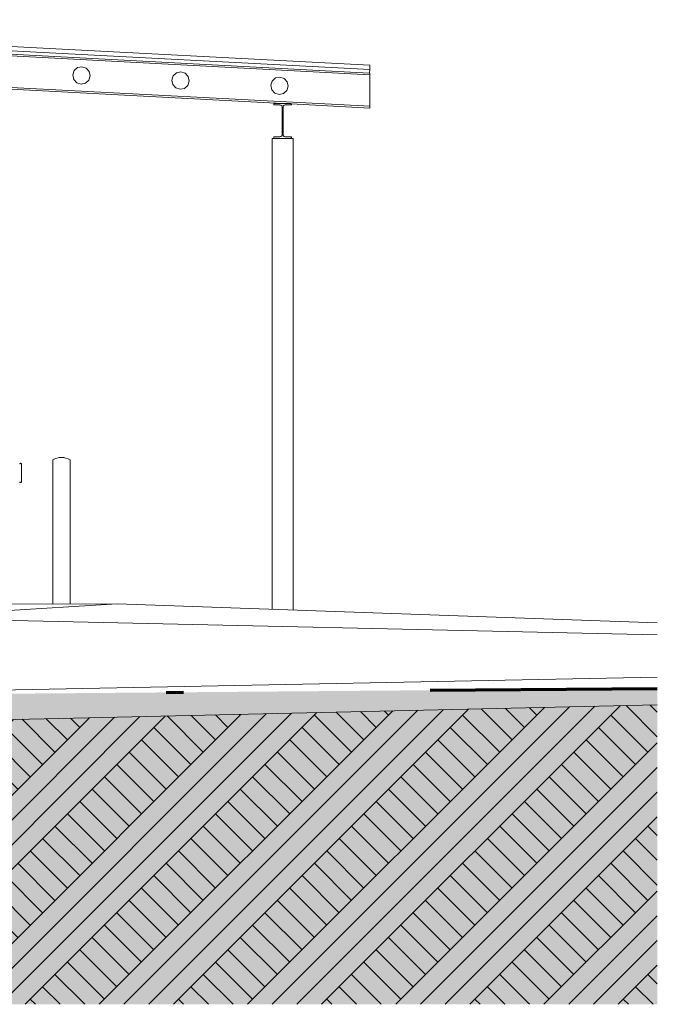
# Model space of a CAD drawing. Header units: metres. Extents: x -4 to 512, y -150 to 54.
# Tile 24 of 24: x 508.8 to 512.45, y -149.65 to -144.02. Entities that reach past the tile are written whole.
import ezdxf

# ---------------------------------------------------------------- set-up
doc = ezdxf.new("R2010")
doc.units = ezdxf.units.M
doc.header["$MEASUREMENT"] = 0
doc.linetypes.add('Strichpunktlinie', pattern=[0.006703, 0.003528, -0.001764, 0, -0.001411])
for name, color, linetype in [('Mulde_Schnitt M_2_30 Dachaufbau', 7, 'Continuous'), ('Mulde_Schnitt M_2_30 Dachstuhl', 7, 'Continuous'), ('Mulde_Schnitt M_2_60 Auffüllung', 7, 'Continuous'), ('Mulde_Schnitt M_2_60 Ausstattung außen', 7, 'Continuous'), ('Mulde_Schnitt M_2_60 Gelände 2D Übersicht', 7, 'Continuous')]:
    doc.layers.add(name, color=color, linetype=linetype)

msp = doc.modelspace()

# ---------------------------------------------------------------- hatches: boundary and pattern name
at = {"layer": 'Mulde_Schnitt M_2_60 Auffüllung', "linetype": 'Continuous', "lineweight": 18, "true_color": 0xffa8a8}
h = msp.add_hatch(dxfattribs=at)
h.set_pattern_fill('Boden__gewachsen_0002', color=21, style=0, pattern_type=2)
h.set_pattern_definition([(45, (-35731.2147, -147.3626), (-0.2121320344, 0.2121320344), []), (45, (-35731.2854, -147.2919), (-0.424264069, 0.424264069), []), (45, (-35731.3561, -147.2212), (-0.424264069, 0.424264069), []), (135, (-35731.42684, -147.15048), (0.07071067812, 0.07071067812), [0.3, -0.3])])
h.paths.add_polyline_path([(506.7903, -147.8927), (506.7903, -149.6544), (512.4457, -149.6544), (512.4457, -147.9406), (507.8478, -148.0447)])
at = {"layer": 'Mulde_Schnitt M_2_60 Gelände 2D Übersicht', "linetype": 'Continuous', "lineweight": 18}
h = msp.add_hatch(dxfattribs=at)
h.set_pattern_fill('gewachsener_Boden_SN1_0002', color=8, style=0, pattern_type=2)
h.set_pattern_definition([(45, (-35731.2147, -147.36261), (-0.1272792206, 0.1272792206), []), (45, (-35731.25713, -147.3202), (-0.2545584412, 0.2545584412), []), (45, (-35731.29956, -147.27776), (-0.2545584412, 0.2545584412), []), (135, (-35731.341983, -147.235333), (0.04242640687, 0.04242640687), [0.18, -0.18])])
h.paths.add_polyline_path([(490.1549, -148.3626), (484.4401, -148.4053), (484.4401, -149.6544), (512.4457, -149.6544), (512.4457, -147.8461), (506.7903, -147.8926), (505.8822, -148.7826), (490.6972, -148.7826)])

# ---------------------------------------------------------------- linework, layer by layer
at = {"layer": 'Mulde_Schnitt M_2_30 Dachaufbau', "color": 7, "linetype": 'Continuous', "lineweight": 13, "ltscale": 1000}
for p, q in [((505.8309, -144.0437), (510.7997, -144.3041)), ((505.8309, -144.0637), (510.7986, -144.324)), ((510.7986, -144.324), (510.7997, -144.3041))]:
    msp.add_line(p, q, dxfattribs=at)
at = {"layer": 'Mulde_Schnitt M_2_30 Dachstuhl', "color": 7, "linetype": 'Continuous', "lineweight": 13, "ltscale": 1000}
for p, q in [((510.801, -144.2791), (505.8309, -144.0186)), ((510.7997, -144.3338), (505.8309, -144.0734)), ((505.8309, -144.2537), (510.7997, -144.5141)), ((510.3009, -144.498), (505.8309, -144.2637)), ((509.1077, -144.3103), (509.0997, -144.3349)), ((509.1269, -144.2929), (509.1077, -144.3103)), ((509.1077, -144.3103), (509.1077, -144.3103)), ((509.1523, -144.2876), (509.1269, -144.2929)), ((509.127, -144.2929), (509.1269, -144.2929)), ((509.127, -144.2929), (509.127, -144.2929)), ((509.1769, -144.2956), (509.1523, -144.2876)), ((509.1523, -144.2876), (509.1523, -144.2876)), ((509.1942, -144.3148), (509.1769, -144.2956)), ((509.1996, -144.3401), (509.1942, -144.3148)), ((509.6936, -144.3226), (509.6744, -144.34)), ((509.7189, -144.3173), (509.6936, -144.3226)), ((509.6936, -144.3226), (509.6936, -144.3226)), ((509.6936, -144.3226), (509.6936, -144.3226)), ((509.7435, -144.3253), (509.7189, -144.3173)), ((509.7189, -144.3173), (509.7189, -144.3173)), ((509.7609, -144.3445), (509.7435, -144.3253)), ((510.7986, -144.3238), (510.7997, -144.3238)), ((510.7997, -144.3029), (510.7999, -144.3001)), ((510.7997, -144.3041), (510.7997, -144.3029)), ((510.7997, -144.3238), (510.7997, -144.3338)), ((510.7997, -144.3238), (510.7997, -144.3238)), ((510.7999, -144.3001), (510.8008, -144.2831)), ((510.8008, -144.2831), (510.8009, -144.2803)), ((510.8009, -144.2803), (510.801, -144.2791)), ((509.0997, -144.3349), (509.1051, -144.3602)), ((509.1051, -144.3602), (509.1224, -144.3794)), ((509.1224, -144.3794), (509.147, -144.3874)), ((509.147, -144.3874), (509.1723, -144.382)), ((509.1723, -144.382), (509.1916, -144.3647)), ((509.1916, -144.3647), (509.1996, -144.3401)), ((509.6744, -144.34), (509.6664, -144.3646)), ((509.6664, -144.3646), (509.6717, -144.3899)), ((509.7582, -144.3944), (509.7662, -144.3698)), ((509.7662, -144.3698), (509.7609, -144.3445)), ((510.241, -144.3697), (510.233, -144.3943)), ((510.2603, -144.3523), (510.241, -144.3697)), ((510.2856, -144.347), (510.2603, -144.3523)), ((510.2603, -144.3523), (510.2603, -144.3523)), ((510.3102, -144.355), (510.2856, -144.347)), ((510.2856, -144.347), (510.2856, -144.347)), ((510.3275, -144.3742), (510.3102, -144.355)), ((510.3329, -144.3995), (510.3275, -144.3742)), ((510.7997, -144.3338), (510.7997, -144.5141)), ((509.6717, -144.3899), (509.6891, -144.4091)), ((509.6891, -144.4091), (509.7137, -144.4171)), ((509.6891, -144.4091), (509.6891, -144.4091)), ((509.7137, -144.4171), (509.739, -144.4117)), ((509.7137, -144.4171), (509.7137, -144.4171)), ((509.739, -144.4117), (509.7582, -144.3944)), ((510.233, -144.3943), (510.2384, -144.4196)), ((510.2384, -144.4196), (510.2557, -144.4388)), ((510.2557, -144.4388), (510.2803, -144.4468)), ((510.2803, -144.4468), (510.3057, -144.4414)), ((510.3057, -144.4414), (510.3249, -144.4241)), ((510.3249, -144.4241), (510.3329, -144.3995)), ((510.3505, -144.498), (510.2505, -144.498)), ((510.2505, -144.498), (510.2505, -144.5065)), ((510.2803, -144.4468), (510.2803, -144.4468)), ((510.3505, -144.5065), (510.3505, -144.498)), ((510.7997, -144.5241), (510.3505, -144.5006)), ((510.3514, -144.5065), (510.3514, -144.5006)), ((510.2505, -144.5065), (510.2857, -144.5065)), ((510.2857, -144.5065), (510.2917, -144.5081)), ((510.2917, -144.5081), (510.2961, -144.5125)), ((510.2961, -144.5125), (510.2977, -144.5185)), ((510.2977, -144.5185), (510.2977, -144.6775)), ((510.3033, -144.5185), (510.3049, -144.5125)), ((510.3033, -144.6775), (510.3033, -144.5185)), ((510.3042, -144.5185), (510.3058, -144.5125)), ((510.3042, -144.6775), (510.3042, -144.5185)), ((510.3049, -144.5125), (510.3093, -144.5081)), ((510.3058, -144.5125), (510.3102, -144.5081)), ((510.3093, -144.5081), (510.3153, -144.5065)), ((510.3102, -144.5081), (510.3162, -144.5065)), ((510.3153, -144.5065), (510.3505, -144.5065)), ((510.3514, -144.5065), (510.3505, -144.5065)), ((510.7997, -144.5141), (510.7997, -144.5241)), ((510.2409, -144.698), (510.2505, -144.698)), ((510.2409, -147.3939), (510.2409, -144.698)), ((510.2857, -144.6895), (510.2505, -144.6895)), ((510.2505, -144.6895), (510.2505, -144.698)), ((510.2505, -144.698), (510.3505, -144.698)), ((510.2917, -144.6879), (510.2857, -144.6895)), ((510.2961, -144.6835), (510.2917, -144.6879)), ((510.2977, -144.6775), (510.2961, -144.6835)), ((510.3049, -144.6835), (510.3033, -144.6775)), ((510.3058, -144.6835), (510.3042, -144.6775)), ((510.3093, -144.6879), (510.3049, -144.6835)), ((510.3102, -144.6879), (510.3058, -144.6835)), ((510.3153, -144.6895), (510.3093, -144.6879)), ((510.3162, -144.6895), (510.3102, -144.6879)), ((510.3505, -144.6895), (510.3153, -144.6895)), ((510.3505, -144.698), (510.3505, -144.6895)), ((510.3514, -144.6895), (510.3505, -144.6895)), ((510.3505, -144.698), (510.3609, -144.698)), ((510.3514, -144.698), (510.3514, -144.6895)), ((510.3609, -147.3981), (510.3609, -144.698))]:
    msp.add_line(p, q, dxfattribs=at)
at = {"layer": 'Mulde_Schnitt M_2_60 Auffüllung', "color": 8, "linetype": 'Continuous', "lineweight": 18, "ltscale": 1000}
for p, q in [((507.7323, -147.3681), (509.3548, -147.3626)), ((507.7323, -147.3681), (509.3548, -147.3626)), ((509.3548, -147.3626), (508.2766, -147.4295)), ((512.4457, -147.4717), (509.3548, -147.3626)), ((509.3548, -147.3626), (509.3548, -147.3626)), ((512.4457, -147.5396), (508.1765, -147.444)), ((512.4457, -147.7817), (507.7323, -147.8743))]:
    msp.add_line(p, q, dxfattribs=at)
at = {"layer": 'Mulde_Schnitt M_2_60 Auffüllung', "color": 7, "linetype": 'Continuous', "lineweight": 18, "ltscale": 1000, "flags": 128}
msp.add_lwpolyline([(506.7903, -147.8927), (507.8478, -148.0447), (512.4457, -147.9406)], dxfattribs=at)
at = {"layer": 'Mulde_Schnitt M_2_60 Ausstattung außen', "color": 7, "linetype": 'Continuous', "lineweight": 13, "ltscale": 1000}
for p, q in [((508.9966, -146.5321), (509.009, -146.5279)), ((509.009, -146.5279), (509.0219, -146.5253)), ((509.0219, -146.5253), (509.0349, -146.5245)), ((509.048, -146.5253), (509.0349, -146.5245)), ((509.0608, -146.5279), (509.048, -146.5253)), ((509.0732, -146.5321), (509.0608, -146.5279)), ((508.796, -146.5629), (508.7964, -146.561)), ((508.7964, -146.561), (508.7975, -146.5593)), ((508.7975, -146.5593), (508.7991, -146.5582)), ((508.7991, -146.5582), (508.801, -146.5579)), ((508.801, -146.5579), (508.8029, -146.5582)), ((508.8029, -146.5582), (508.8045, -146.5593)), ((508.8045, -146.5593), (508.8056, -146.561)), ((508.8056, -146.561), (508.806, -146.5629)), ((508.806, -146.5629), (508.806, -146.5636)), ((508.806, -146.5636), (508.806, -146.5659)), ((508.806, -146.5659), (508.806, -146.5696)), ((508.806, -146.5696), (508.806, -146.5746)), ((508.806, -146.5746), (508.806, -146.5807)), ((508.806, -146.5807), (508.806, -146.5879)), ((508.9849, -146.5379), (508.9966, -146.5321)), ((508.9849, -147.3639), (508.9849, -146.5379)), ((509.0849, -146.5379), (509.0732, -146.5321)), ((509.0849, -147.3635), (509.0849, -146.5379)), ((508.806, -146.5879), (508.806, -146.5958)), ((508.806, -146.5958), (508.806, -146.6042)), ((508.806, -146.6042), (508.806, -146.6129)), ((508.806, -146.6129), (508.806, -146.6216)), ((508.806, -146.6216), (508.806, -146.63)), ((508.806, -146.63), (508.806, -146.6379)), ((508.806, -146.6379), (508.806, -146.645)), ((508.796, -146.6629), (508.7964, -146.6648)), ((508.7964, -146.6648), (508.7975, -146.6664)), ((508.7975, -146.6664), (508.7991, -146.6675)), ((508.7991, -146.6675), (508.801, -146.6679)), ((508.801, -146.6679), (508.8029, -146.6675)), ((508.8029, -146.6675), (508.8045, -146.6664)), ((508.8045, -146.6664), (508.8056, -146.6648)), ((508.8056, -146.6648), (508.806, -146.6629)), ((508.806, -146.645), (508.806, -146.6512)), ((508.806, -146.6512), (508.806, -146.6562)), ((508.806, -146.6562), (508.806, -146.6599)), ((508.806, -146.6599), (508.806, -146.6621)), ((508.806, -146.6621), (508.806, -146.6629))]:
    msp.add_line(p, q, dxfattribs=at)
at = {"layer": 'Mulde_Schnitt M_2_60 Gelände 2D Übersicht', "color": 7, "linetype": 'Strichpunktlinie', "lineweight": 70, "ltscale": 1000, "flags": 128}
msp.add_lwpolyline([(484.4401, -148.4053), (490.1549, -148.3626), (490.6972, -148.7826), (505.8822, -148.7826), (506.7903, -147.8926), (512.4457, -147.8461)], dxfattribs=at)

doc.saveas('drawing.dxf')
